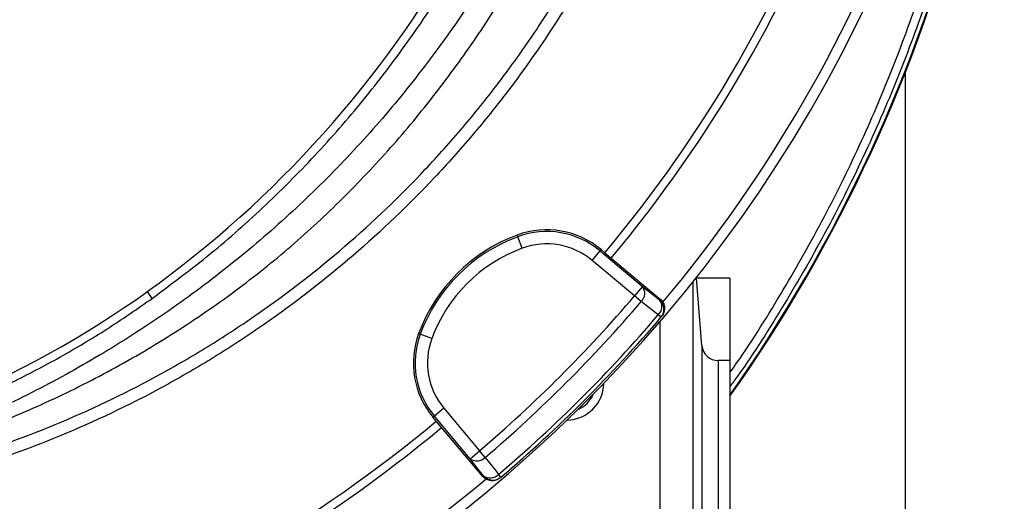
# Model space of a CAD drawing. Header units: millimetres. Extents: x 2187 to 3802, y 1656 to 3856.
# Tile 11 of 21: x 3306 to 3783, y 2117 to 2351. Entities that reach past the tile are written whole.
import ezdxf

# ---------------------------------------------------------------- set-up
doc = ezdxf.new("R2010")
doc.units = ezdxf.units.MM
doc.header["$LTSCALE"] = 2

msp = doc.modelspace()

# ---------------------------------------------------------------- linework, layer by layer
at = {"color": 7, "linetype": 'Continuous', "lineweight": 25}
for p, q in [((3735.11, 2325.45), (3735.11, 1695.61)), ((3547, 2246.53), (3547.29, 2245.73)), ((3549.38, 2240.11), (3547.29, 2245.73)), ((3583.26, 2234.24), (3587.11, 2238.84)), ((3587.66, 2239.49), (3587.11, 2238.84)), ((3587.11, 2238.84), (3607.69, 2221.57)), ((3587.66, 2239.49), (3589.47, 2237.96)), ((3603.84, 2216.98), (3583.26, 2234.24)), ((3589.47, 2237.96), (3616.27, 2215.47)), ((3633.57, 2225.61), (3633.87, 2225.61)), ((3636.48, 2192.98), (3633.87, 2225.61)), ((3650.11, 2225.61), (3633.87, 2225.61)), ((3650.11, 2225.61), (3650.11, 2185.61)), ((3607.69, 2221.57), (3603.84, 2216.98)), ((3632.11, 2223.77), (3632.11, 1695.61)), ((3370.06, 2215.78), (3367.68, 2219.11)), ((3607.06, 2214.22), (3603.84, 2216.98)), ((3615.96, 2215.11), (3616.27, 2215.47)), ((3616.67, 2206.62), (3615.34, 2207.76)), ((3616.67, 2206.62), (3616.98, 2206.99)), ((3499.19, 2198.72), (3499.99, 2198.43)), ((3505.61, 2196.34), (3499.99, 2198.43)), ((3636.48, 2192.98), (3636.48, 1695.61)), ((3644.45, 2185.61), (3644.45, 1695.61)), ((3650.11, 2185.61), (3644.45, 2185.61)), ((3650.11, 2185.61), (3650.11, 1695.61)), ((3511.48, 2162.46), (3506.88, 2158.61)), ((3511.48, 2162.46), (3528.74, 2141.88)), ((3506.23, 2158.06), (3506.88, 2158.61)), ((3507.76, 2156.25), (3506.23, 2158.06)), ((3524.15, 2138.03), (3506.88, 2158.61)), ((3530.25, 2129.45), (3507.76, 2156.25)), ((3524.15, 2138.03), (3528.74, 2141.88)), ((3531.5, 2138.66), (3528.74, 2141.88)), ((3530.25, 2129.45), (3530.61, 2129.76)), ((3539.1, 2129.05), (3537.96, 2130.38)), ((3538.73, 2128.74), (3539.1, 2129.05))]:
    msp.add_line(p, q, dxfattribs=at)
at = {"color": 8, "linetype": 'Continuous', "lineweight": 25}
msp.add_line((3616.11, 2204.42), (3616.11, 1695.61), dxfattribs=at)
at = {"color": 7, "linetype": 'Continuous', "lineweight": 25, "flags": 128}
for points in [[(3607.69, 2221.57), (3611.92, 2218.27), (3615.96, 2215.11)], [(3615.34, 2207.76), (3608.65, 2212.99), (3607.06, 2214.22)], [(3531.5, 2138.66), (3536.72, 2131.96), (3537.96, 2130.38)], [(3530.61, 2129.76), (3527.45, 2133.8), (3524.15, 2138.03)]]:
    msp.add_lwpolyline(points, dxfattribs=at)
at = {"color": 7, "linetype": 'Continuous', "lineweight": 25}
for centre, radius, start, end in [((3090.11, 2655.61), 693, 275.79734, 358.42892), ((3090.11, 2655.61), 651, 320.0922, 339.9078), ((3090.11, 2655.61), 655, 320.09164, 339.90836), ((3090.11, 2655.61), 688, 320.06348, 339.94874), ((3042.21, 2598.61), 744.45, 324.7435, 345.71176), ((3042.21, 2598.61), 744.8, 324.70552, 345.71176), ((3060.95, 2646.42), 526, 305.6711, 330.6903), ((3561.27, 2208.04), 41.05, 50, 110.3486), ((3561.27, 2208.04), 40.2, 50, 110.3486), ((3575.18, 2170.54), 81.05, 110.3486, 159.6514), ((3575.18, 2170.54), 80.2, 110.3486, 159.6514), ((3575.18, 2170.54), 74.21, 110.3486, 159.6514), ((3561.27, 2208.04), 34.21, 50, 110.3486), ((3603.27, 2218.25), 5.53, 313.3358, 36.8973), ((3090.11, 2605.8), 476, 278.4565, 305.6711), ((3090.11, 2655.61), 675.51, 310.49145, 319.50855), ((3611.54, 2211.79), 5.53, 313.3559, 36.9028), ((3612.11, 2210.51), 6, 319.5643, 50.017), ((3090.11, 2655.61), 679.76, 310.49145, 319.50855), ((3090.11, 2655.61), 690.24, 310.45336, 319.54664), ((3090.11, 2655.61), 692, 310.45336, 319.54664), ((3537.68, 2184.45), 41.05, 159.6514, 220), ((3537.68, 2184.45), 40.2, 159.6514, 220), ((3537.68, 2184.45), 34.21, 159.6514, 220), ((3644.45, 2193.61), 8, 184.5739, 270), ((3570.94, 2174.78), 18, 270.7162, 359.2838), ((3570.94, 2174.78), 14, 292.9953, 337.0047), ((3090.11, 2655.61), 651, 290.0922, 309.9078), ((3090.11, 2655.61), 655, 290.09164, 309.90836), ((3527.47, 2142.45), 5.53, 233.1027, 316.6642), ((3533.93, 2134.18), 5.53, 233.0972, 316.6441), ((3535.21, 2133.61), 6, 219.983, 310.4357), ((3090.11, 2655.61), 688, 290.06336, 309.94046)]:
    msp.add_arc(centre, radius, start, end, dxfattribs=at)
at = {"color": 8, "linetype": 'Continuous', "lineweight": 25}
for points, knots in [([(3781.79, 2617.77), (3781.97, 2615.12), (3783.12, 2598.66), (3782.81, 2568.26), (3780.74, 2526.77), (3775.98, 2485.56), (3768.77, 2444.7), (3759.06, 2404.29), (3747, 2364.37), (3732.68, 2325.12), (3716.17, 2286.74), (3697.63, 2249.37), (3676.77, 2213.11), (3660.86, 2187.67), (3651.32, 2174.7), (3650.11, 2173.05)], [0, 0, 0, 0, 0.0168448, 0.1048298, 0.1928138, 0.2806346, 0.3681374, 0.456157, 0.5444552, 0.6329038, 0.7213621, 0.809683, 0.8977177, 0.9870133, 1, 1, 1, 1]), ([(3650.11, 2179.79), (3650.16, 2179.87), (3658.53, 2191.31), (3673.18, 2214.98), (3693.85, 2250.77), (3712.07, 2287.39), (3728.46, 2325.28), (3742.81, 2364.41), (3755.04, 2404.68), (3764.76, 2445.1), (3771.99, 2485.53), (3776.55, 2525.82), (3778.75, 2556.74), (3778.58, 2574.17), (3778.54, 2578.09)], [0, 0, 0, 0, 0.000655, 0.100142, 0.196346, 0.292624, 0.388827, 0.487842, 0.586936, 0.685941, 0.78136, 0.876863, 0.972282, 1, 1, 1, 1])]:
    msp.add_open_spline(points, degree=3, knots=knots, dxfattribs=at)
at = {"color": 7, "linetype": 'Continuous', "lineweight": 25}
for points, knots in [([(3370.06, 2215.78), (3379.59, 2222.9), (3398.68, 2237.17), (3425.41, 2260.98), (3450.64, 2286.42), (3474.08, 2313.47), (3495.53, 2342.05), (3511.95, 2366.68), (3520.43, 2382.19), (3523.2, 2387.25)], [0, 0, 0, 0, 0.153905, 0.308334, 0.462944, 0.617377, 0.771286, 0.92531, 1, 1, 1, 1]), ([(3536.98, 2380.83), (3532.96, 2373.99), (3522.7, 2356.55), (3503.71, 2329.98), (3480.44, 2301.1), (3455.11, 2273.87), (3427.96, 2248.34), (3399.08, 2224.64), (3368.61, 2202.88), (3336.68, 2183.16), (3303.45, 2165.56), (3269.05, 2150.21), (3233.71, 2136.97), (3209.47, 2130.13), (3197.35, 2126.72)], [0, 0, 0, 0, 0.055365, 0.14124, 0.227117, 0.312992, 0.398869, 0.484744, 0.570621, 0.656496, 0.742373, 0.828248, 0.914123, 1, 1, 1, 1]), ([(3160.11, 2118.33), (3165.48, 2119.08), (3181.15, 2121.29), (3206.76, 2126.98), (3236.85, 2134.99), (3268.02, 2144.82), (3300.09, 2156.82), (3332.68, 2171.65), (3364.18, 2188.59), (3394.34, 2207.61), (3422.56, 2228.38), (3448.76, 2250.8), (3472.99, 2274.63), (3495.58, 2299.97), (3516.37, 2326.67), (3533.99, 2352.12), (3543.83, 2369.09), (3548.05, 2376.37)], [0, 0, 0, 0, 0.0333495, 0.097247, 0.1611908, 0.2250468, 0.2985311, 0.3722912, 0.4461239, 0.5198438, 0.5932943, 0.6638513, 0.7346346, 0.8055207, 0.8763528, 0.9469509, 1, 1, 1, 1]), ([(3223.01, 2124.5), (3227.47, 2125.37), (3231.92, 2126.29), (3240.76, 2128.25), (3245.17, 2129.29), (3258.31, 2132.56), (3266.99, 2134.96), (3292.78, 2142.83), (3309.64, 2148.94), (3342.72, 2162.9), (3358.93, 2170.74), (3378.77, 2181.67), (3382.72, 2183.91), (3390.57, 2188.51), (3394.45, 2190.85), (3406, 2198.03), (3413.54, 2202.99), (3435.72, 2218.42), (3449.9, 2229.42), (3477.07, 2252.85), (3490.05, 2265.28), (3508.63, 2285), (3514.66, 2291.76), (3526.43, 2305.64), (3532.13, 2312.73), (3543.14, 2327.2), (3548.45, 2334.57), (3558.69, 2349.6), (3563.62, 2357.26), (3568.34, 2365.03)], [0, 0, 0, 0, 0.03125, 0.03125, 0.0625, 0.0625, 0.125, 0.125, 0.25, 0.25, 0.375, 0.375, 0.40625, 0.40625, 0.4375, 0.4375, 0.5, 0.5, 0.625, 0.625, 0.75, 0.75, 0.8125, 0.8125, 0.875, 0.875, 0.9375, 0.9375, 1, 1, 1, 1]), ([(3573.45, 2361.93), (3563.9, 2346.19), (3553.56, 2331.02), (3536.88, 2309.1), (3531.13, 2301.93), (3519.23, 2287.88), (3513.12, 2281.05), (3494.34, 2261.09), (3481.2, 2248.51), (3453.71, 2224.8), (3439.37, 2213.66), (3416.93, 2198.05), (3409.3, 2193.02), (3397.62, 2185.77), (3393.69, 2183.4), (3385.74, 2178.74), (3381.75, 2176.47), (3361.68, 2165.41), (3345.27, 2157.47), (3311.81, 2143.35), (3294.75, 2137.16), (3268.65, 2129.2), (3259.87, 2126.77), (3242.14, 2122.35), (3233.19, 2120.37), (3224.16, 2118.61)], [0, 0, 0, 0, 0.125, 0.125, 0.1875, 0.1875, 0.25, 0.25, 0.375, 0.375, 0.5, 0.5, 0.5625, 0.5625, 0.59375, 0.59375, 0.625, 0.625, 0.75, 0.75, 0.875, 0.875, 0.9375, 0.9375, 1, 1, 1, 1]), ([(3160.11, 2131.1), (3164.47, 2131.71), (3177.71, 2133.55), (3199.82, 2138.27), (3226.34, 2145.24), (3252.66, 2153.87), (3277.98, 2163.79), (3302.25, 2174.92), (3325.53, 2187.19), (3348.26, 2200.68), (3362.79, 2210.75), (3370.06, 2215.78)], [0, 0, 0, 0, 0.0578128, 0.1754366, 0.2964899, 0.4176431, 0.5386962, 0.6533279, 0.7679596, 0.8839798, 1, 1, 1, 1]), ([(3616.27, 2215.47), (3616.58, 2215.22), (3616.85, 2214.94), (3617.34, 2214.32), (3617.56, 2213.99), (3617.93, 2213.29), (3618.07, 2212.92), (3618.29, 2212.17), (3618.36, 2211.77), (3618.43, 2210.99), (3618.42, 2210.6), (3618.33, 2209.81), (3618.25, 2209.42), (3618.01, 2208.67), (3617.85, 2208.31), (3617.47, 2207.61), (3617.24, 2207.29), (3616.98, 2206.99)], [0, 0, 0, 0, 0.125, 0.125, 0.25, 0.25, 0.375, 0.375, 0.5, 0.5, 0.625, 0.625, 0.75, 0.75, 0.875, 0.875, 1, 1, 1, 1]), ([(3538.73, 2128.74), (3538.43, 2128.48), (3538.11, 2128.26), (3537.42, 2127.87), (3537.06, 2127.71), (3536.3, 2127.47), (3535.92, 2127.39), (3535.14, 2127.3), (3534.74, 2127.29), (3533.95, 2127.36), (3533.57, 2127.43), (3532.8, 2127.65), (3532.44, 2127.79), (3531.74, 2128.15), (3531.4, 2128.37), (3530.78, 2128.87), (3530.5, 2129.14), (3530.25, 2129.45)], [0, 0, 0, 0, 0.125, 0.125, 0.25, 0.25, 0.375, 0.375, 0.5, 0.5, 0.625, 0.625, 0.75, 0.75, 0.875, 0.875, 1, 1, 1, 1])]:
    msp.add_open_spline(points, degree=3, knots=knots, dxfattribs=at)

doc.saveas('drawing.dxf')
